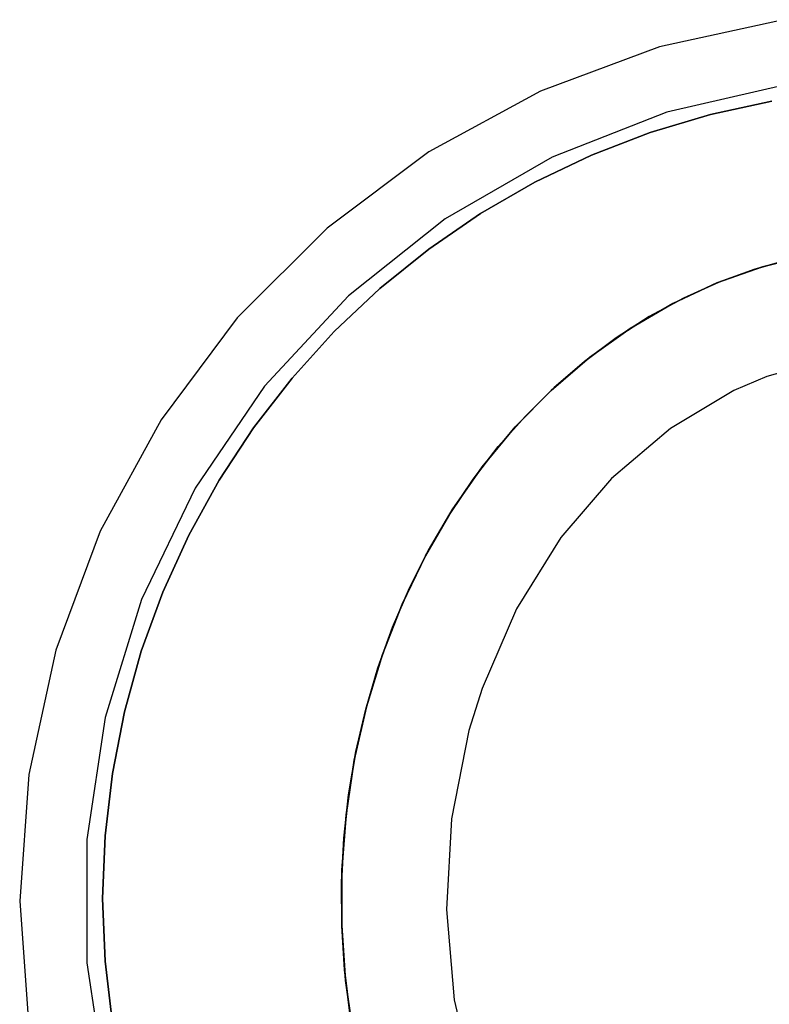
# Model space of a CAD drawing. Extents: x 0.01 to 1.98, y 0.03 to 2.78.
# Tile 26 of 39: x 0.56 to 0.93, y 0.96 to 1.44. Entities that reach past the tile are written whole.
import ezdxf

# ---------------------------------------------------------------- set-up
doc = ezdxf.new("R2010")
doc.units = 0
doc.header["$MEASUREMENT"] = 0
doc.layers.get('0').update_dxf_attribs({"color": 13, "linetype": 'CONTINUOUS'})

# ---------------------------------------------------------------- blocks, each defined once
blk = doc.blocks.new('NATALIE-10724-10723_C_STL_')
at = {"color": 0}
for p, q in [((0.93323, 1.44049, 1.47007), (0.87285, 1.42735, 1.47007)), ((0.93323, 1.44049, 2.02125), (0.87285, 1.42735, 2.02125)), ((0.93323, 1.44049, 2.02125), (0.87285, 1.42735, 2.02125)), ((0.93323, 1.44049, 1.47007), (0.87285, 1.42735, 1.47007)), ((0.87285, 1.42735, 2.02125), (0.81496, 1.40576, 2.02125)), ((0.87285, 1.42735, 1.47007), (0.81496, 1.40576, 1.47007)), ((0.87285, 1.42735, 1.47007), (0.81496, 1.40576, 1.47007)), ((0.87285, 1.42735, 2.02125), (0.81496, 1.40576, 2.02125)), ((0.87285, 1.42735, 1.47007), (0.87285, 1.42735, 2.02125)), ((0.87285, 1.42735, 1.47007), (0.87285, 1.42735, 2.02125)), ((0.93501, 1.40891, 1.4307), (0.87649, 1.39556, 1.4307)), ((0.93501, 1.40891, 2.02125), (0.87649, 1.39556, 2.02125)), ((0.93501, 1.40891, 1.4307), (0.87649, 1.39556, 1.4307)), ((0.93501, 1.40891, 2.02125), (0.87649, 1.39556, 2.02125)), ((0.81496, 1.40576, 2.02125), (0.76072, 1.37615, 2.02125)), ((0.81496, 1.40576, 1.47007), (0.76072, 1.37615, 1.47007)), ((0.81496, 1.40576, 1.47007), (0.76072, 1.37615, 1.47007)), ((0.81496, 1.40576, 2.02125), (0.76072, 1.37615, 2.02125)), ((0.81496, 1.40576, 1.47007), (0.81496, 1.40576, 2.02125)), ((0.81496, 1.40576, 1.47007), (0.81496, 1.40576, 2.02125)), ((0.89762, 1.39441, 2.31697), (0.92746, 1.40087, 2.31697)), ((0.92746, 1.40087, 1.41146), (0.89762, 1.39441, 1.41146)), ((0.89762, 1.39441, 2.31697), (0.92746, 1.40087, 2.31697)), ((0.92746, 1.40087, 1.41146), (0.89762, 1.39441, 1.41146)), ((0.87649, 1.39556, 1.4307), (0.82062, 1.37363, 1.4307)), ((0.87649, 1.39556, 2.02125), (0.82062, 1.37363, 2.02125)), ((0.87649, 1.39556, 1.4307), (0.82062, 1.37363, 1.4307)), ((0.87649, 1.39556, 2.02125), (0.82062, 1.37363, 2.02125)), ((0.86837, 1.38565, 2.31697), (0.89762, 1.39441, 2.31697)), ((0.89762, 1.39441, 1.41146), (0.86837, 1.38565, 1.41146)), ((0.86837, 1.38565, 2.31697), (0.89762, 1.39441, 2.31697)), ((0.89762, 1.39441, 1.41146), (0.86837, 1.38565, 1.41146)), ((0.87649, 1.39556, 2.02125), (0.87649, 1.39556, 1.4307)), ((0.87649, 1.39556, 2.02125), (0.87649, 1.39556, 1.4307)), ((0.89762, 1.39441, 2.31697), (0.89762, 1.39441, 1.41146)), ((0.89762, 1.39441, 2.31697), (0.89762, 1.39441, 1.41146)), ((0.83989, 1.37466, 2.31697), (0.86837, 1.38565, 2.31697)), ((0.86837, 1.38565, 1.41146), (0.83989, 1.37466, 1.41146)), ((0.83989, 1.37466, 2.31697), (0.86837, 1.38565, 2.31697)), ((0.86837, 1.38565, 1.41146), (0.83989, 1.37466, 1.41146)), ((0.86837, 1.38565, 2.31697), (0.86837, 1.38565, 1.41146)), ((0.86837, 1.38565, 2.31697), (0.86837, 1.38565, 1.41146)), ((0.76072, 1.37615, 2.02125), (0.71126, 1.33912, 2.02125)), ((0.76072, 1.37615, 1.47007), (0.71126, 1.33912, 1.47007)), ((0.76072, 1.37615, 1.47007), (0.71126, 1.33912, 1.47007)), ((0.76072, 1.37615, 2.02125), (0.71126, 1.33912, 2.02125)), ((0.76072, 1.37615, 1.47007), (0.76072, 1.37615, 2.02125)), ((0.76072, 1.37615, 1.47007), (0.76072, 1.37615, 2.02125)), ((0.81234, 1.36149, 2.31697), (0.83989, 1.37466, 2.31697)), ((0.83989, 1.37466, 1.41146), (0.81234, 1.36149, 1.41146)), ((0.81234, 1.36149, 2.31697), (0.83989, 1.37466, 2.31697)), ((0.83989, 1.37466, 1.41146), (0.81234, 1.36149, 1.41146)), ((0.83989, 1.37466, 2.31697), (0.83989, 1.37466, 1.41146)), ((0.83989, 1.37466, 2.31697), (0.83989, 1.37466, 1.41146)), ((0.82062, 1.37363, 1.4307), (0.76864, 1.34362, 1.4307)), ((0.82062, 1.37363, 2.02125), (0.76864, 1.34362, 2.02125)), ((0.82062, 1.37363, 1.4307), (0.76864, 1.34362, 1.4307)), ((0.82062, 1.37363, 2.02125), (0.76864, 1.34362, 2.02125)), ((0.82062, 1.37363, 2.02125), (0.82062, 1.37363, 1.4307)), ((0.82062, 1.37363, 2.02125), (0.82062, 1.37363, 1.4307)), ((0.7859, 1.34622, 2.31697), (0.81234, 1.36149, 2.31697)), ((0.81234, 1.36149, 1.41146), (0.7859, 1.34622, 1.41146)), ((0.7859, 1.34622, 2.31697), (0.81234, 1.36149, 2.31697)), ((0.81234, 1.36149, 1.41146), (0.7859, 1.34622, 1.41146)), ((0.81234, 1.36149, 2.31697), (0.81234, 1.36149, 1.41146)), ((0.81234, 1.36149, 2.31697), (0.81234, 1.36149, 1.41146)), ((0.76072, 1.32895, 2.31697), (0.7859, 1.34622, 2.31697)), ((0.7859, 1.34622, 1.41146), (0.76072, 1.32895, 1.41146)), ((0.76072, 1.32895, 2.31697), (0.7859, 1.34622, 2.31697)), ((0.7859, 1.34622, 1.41146), (0.76072, 1.32895, 1.41146)), ((0.7859, 1.34622, 2.31697), (0.7859, 1.34622, 1.41146)), ((0.7859, 1.34622, 2.31697), (0.7859, 1.34622, 1.41146)), ((0.76864, 1.34362, 1.4307), (0.72172, 1.3062, 1.4307)), ((0.76864, 1.34362, 2.02125), (0.72172, 1.3062, 2.02125)), ((0.76864, 1.34362, 1.4307), (0.72172, 1.3062, 1.4307)), ((0.76864, 1.34362, 2.02125), (0.72172, 1.3062, 2.02125)), ((0.76864, 1.34362, 2.02125), (0.76864, 1.34362, 1.4307)), ((0.76864, 1.34362, 2.02125), (0.76864, 1.34362, 1.4307)), ((0.71126, 1.33912, 2.02125), (0.66757, 1.29543, 2.02125)), ((0.71126, 1.33912, 1.47007), (0.66757, 1.29543, 1.47007)), ((0.71126, 1.33912, 1.47007), (0.66757, 1.29543, 1.47007)), ((0.71126, 1.33912, 2.02125), (0.66757, 1.29543, 2.02125)), ((0.71126, 1.33912, 1.47007), (0.71126, 1.33912, 2.02125)), ((0.71126, 1.33912, 1.47007), (0.71126, 1.33912, 2.02125)), ((0.73696, 1.30978, 2.31697), (0.76072, 1.32895, 2.31697)), ((0.76072, 1.32895, 1.41146), (0.73696, 1.30978, 1.41146)), ((0.73696, 1.30978, 2.31697), (0.76072, 1.32895, 2.31697)), ((0.76072, 1.32895, 1.41146), (0.73696, 1.30978, 1.41146)), ((0.76072, 1.32895, 2.31697), (0.76072, 1.32895, 1.41146)), ((0.76072, 1.32895, 2.31697), (0.76072, 1.32895, 1.41146)), ((0.91921, 1.31915, 2.50857), (0.93707, 1.32412, 2.50857)), ((0.93707, 1.32412, 2.32353), (0.91921, 1.31915, 2.32353)), ((0.93707, 1.32412, 2.32353), (0.91921, 1.31915, 2.32353)), ((0.91921, 1.31915, 2.50857), (0.93707, 1.32412, 2.50857)), ((0.94564, 1.32599, 3.59912), (0.92298, 1.32032, 3.59912)), ((0.92298, 1.32032, 2.51644), (0.94564, 1.32599, 2.51644)), ((0.92298, 1.32032, 2.51644), (0.94564, 1.32599, 2.51644)), ((0.94564, 1.32599, 3.59912), (0.92298, 1.32032, 3.59912)), ((0.92298, 1.32032, 3.59912), (0.90081, 1.31245, 3.59912)), ((0.90081, 1.31245, 2.51644), (0.92298, 1.32032, 2.51644)), ((0.90081, 1.31245, 2.51644), (0.92298, 1.32032, 2.51644)), ((0.92298, 1.32032, 3.59912), (0.90081, 1.31245, 3.59912)), ((0.90169, 1.3128, 2.50857), (0.91921, 1.31915, 2.50857)), ((0.91921, 1.31915, 2.32353), (0.90169, 1.3128, 2.32353)), ((0.91921, 1.31915, 2.32353), (0.90169, 1.3128, 2.32353)), ((0.90169, 1.3128, 2.50857), (0.91921, 1.31915, 2.50857)), ((0.91921, 1.31915, 2.50857), (0.91921, 1.31915, 2.32353)), ((0.91921, 1.31915, 2.50857), (0.91921, 1.31915, 2.32353)), ((0.92298, 1.32032, 2.51644), (0.92298, 1.32032, 3.59912)), ((0.92298, 1.32032, 2.51644), (0.92298, 1.32032, 3.59912)), ((0.90081, 1.31245, 3.59912), (0.8793, 1.30242, 3.59912)), ((0.8793, 1.30242, 2.51644), (0.90081, 1.31245, 2.51644)), ((0.8793, 1.30242, 2.51644), (0.90081, 1.31245, 2.51644)), ((0.90081, 1.31245, 3.59912), (0.8793, 1.30242, 3.59912)), ((0.88456, 1.30511, 2.50857), (0.90169, 1.3128, 2.50857)), ((0.90169, 1.3128, 2.32353), (0.88456, 1.30511, 2.32353)), ((0.90169, 1.3128, 2.32353), (0.88456, 1.30511, 2.32353)), ((0.88456, 1.30511, 2.50857), (0.90169, 1.3128, 2.50857)), ((0.90081, 1.31245, 2.51644), (0.90081, 1.31245, 3.59912)), ((0.90081, 1.31245, 2.51644), (0.90081, 1.31245, 3.59912)), ((0.90169, 1.3128, 2.50857), (0.90169, 1.3128, 2.32353)), ((0.90169, 1.3128, 2.50857), (0.90169, 1.3128, 2.32353)), ((0.71475, 1.28883, 2.31697), (0.73696, 1.30978, 2.31697)), ((0.73696, 1.30978, 1.41146), (0.71475, 1.28883, 1.41146)), ((0.71475, 1.28883, 2.31697), (0.73696, 1.30978, 2.31697)), ((0.73696, 1.30978, 1.41146), (0.71475, 1.28883, 1.41146)), ((0.73696, 1.30978, 2.31697), (0.73696, 1.30978, 1.41146)), ((0.73696, 1.30978, 2.31697), (0.73696, 1.30978, 1.41146)), ((0.72172, 1.3062, 1.4307), (0.6809, 1.2622, 1.4307)), ((0.72172, 1.3062, 2.02125), (0.6809, 1.2622, 2.02125)), ((0.72172, 1.3062, 1.4307), (0.6809, 1.2622, 1.4307)), ((0.72172, 1.3062, 2.02125), (0.6809, 1.2622, 2.02125)), ((0.72172, 1.3062, 2.02125), (0.72172, 1.3062, 1.4307)), ((0.72172, 1.3062, 2.02125), (0.72172, 1.3062, 1.4307)), ((0.8793, 1.30242, 3.59912), (0.8586, 1.29032, 3.59912)), ((0.8586, 1.29032, 2.51644), (0.8793, 1.30242, 2.51644)), ((0.8586, 1.29032, 2.51644), (0.8793, 1.30242, 2.51644)), ((0.8793, 1.30242, 3.59912), (0.8586, 1.29032, 3.59912)), ((0.86793, 1.29609, 2.50857), (0.88456, 1.30511, 2.50857)), ((0.88456, 1.30511, 2.32353), (0.86793, 1.29609, 2.32353)), ((0.88456, 1.30511, 2.32353), (0.86793, 1.29609, 2.32353)), ((0.86793, 1.29609, 2.50857), (0.88456, 1.30511, 2.50857)), ((0.8793, 1.30242, 2.51644), (0.8793, 1.30242, 3.59912)), ((0.8793, 1.30242, 2.51644), (0.8793, 1.30242, 3.59912)), ((0.88456, 1.30511, 2.50857), (0.88456, 1.30511, 2.32353)), ((0.88456, 1.30511, 2.50857), (0.88456, 1.30511, 2.32353)), ((0.66757, 1.29543, 2.02125), (0.63054, 1.24596, 2.02125)), ((0.66757, 1.29543, 1.47007), (0.63054, 1.24596, 1.47007)), ((0.66757, 1.29543, 1.47007), (0.63054, 1.24596, 1.47007)), ((0.66757, 1.29543, 2.02125), (0.63054, 1.24596, 2.02125)), ((0.66757, 1.29543, 1.47007), (0.66757, 1.29543, 2.02125)), ((0.66757, 1.29543, 1.47007), (0.66757, 1.29543, 2.02125)), ((0.85184, 1.2858, 2.50857), (0.86793, 1.29609, 2.50857)), ((0.86793, 1.29609, 2.32353), (0.85184, 1.2858, 2.32353)), ((0.86793, 1.29609, 2.32353), (0.85184, 1.2858, 2.32353)), ((0.85184, 1.2858, 2.50857), (0.86793, 1.29609, 2.50857)), ((0.86793, 1.29609, 2.50857), (0.86793, 1.29609, 2.32353)), ((0.86793, 1.29609, 2.50857), (0.86793, 1.29609, 2.32353)), ((0.69423, 1.26622, 2.31697), (0.71475, 1.28883, 2.31697)), ((0.71475, 1.28883, 1.41146), (0.69423, 1.26622, 1.41146)), ((0.69423, 1.26622, 2.31697), (0.71475, 1.28883, 2.31697)), ((0.71475, 1.28883, 1.41146), (0.69423, 1.26622, 1.41146)), ((0.71475, 1.28883, 2.31697), (0.71475, 1.28883, 1.41146)), ((0.71475, 1.28883, 2.31697), (0.71475, 1.28883, 1.41146)), ((0.8586, 1.29032, 3.59912), (0.83885, 1.27622, 3.59912)), ((0.83885, 1.27622, 2.51644), (0.8586, 1.29032, 2.51644)), ((0.83885, 1.27622, 2.51644), (0.8586, 1.29032, 2.51644)), ((0.8586, 1.29032, 3.59912), (0.83885, 1.27622, 3.59912)), ((0.8586, 1.29032, 2.51644), (0.8586, 1.29032, 3.59912)), ((0.8586, 1.29032, 2.51644), (0.8586, 1.29032, 3.59912)), ((0.83639, 1.27427, 2.50857), (0.85184, 1.2858, 2.50857)), ((0.85184, 1.2858, 2.32353), (0.83639, 1.27427, 2.32353)), ((0.85184, 1.2858, 2.32353), (0.83639, 1.27427, 2.32353)), ((0.83639, 1.27427, 2.50857), (0.85184, 1.2858, 2.50857)), ((0.85184, 1.2858, 2.50857), (0.85184, 1.2858, 2.32353)), ((0.85184, 1.2858, 2.50857), (0.85184, 1.2858, 2.32353)), ((0.83885, 1.27622, 3.59912), (0.8202, 1.26023, 3.59912)), ((0.8202, 1.26023, 2.51644), (0.83885, 1.27622, 2.51644)), ((0.8202, 1.26023, 2.51644), (0.83885, 1.27622, 2.51644)), ((0.83885, 1.27622, 3.59912), (0.8202, 1.26023, 3.59912)), ((0.82164, 1.26157, 2.50857), (0.83639, 1.27427, 2.50857)), ((0.83639, 1.27427, 2.32353), (0.82164, 1.26157, 2.32353)), ((0.83639, 1.27427, 2.32353), (0.82164, 1.26157, 2.32353)), ((0.82164, 1.26157, 2.50857), (0.83639, 1.27427, 2.50857)), ((0.83639, 1.27427, 2.50857), (0.83639, 1.27427, 2.32353)), ((0.83639, 1.27427, 2.50857), (0.83639, 1.27427, 2.32353)), ((0.83885, 1.27622, 2.51644), (0.83885, 1.27622, 3.59912)), ((0.83885, 1.27622, 2.51644), (0.83885, 1.27622, 3.59912)), ((0.95813, 1.27627, 2.51644), (0.92511, 1.26702, 2.51644)), ((0.67553, 1.24209, 2.31697), (0.69423, 1.26622, 2.31697)), ((0.69423, 1.26622, 1.41146), (0.67553, 1.24209, 1.41146)), ((0.67553, 1.24209, 2.31697), (0.69423, 1.26622, 2.31697)), ((0.69423, 1.26622, 1.41146), (0.67553, 1.24209, 1.41146)), ((0.69423, 1.26622, 2.31697), (0.69423, 1.26622, 1.41146)), ((0.69423, 1.26622, 2.31697), (0.69423, 1.26622, 1.41146)), ((0.92511, 1.26702, 2.51644), (0.90905, 1.26011, 2.51644)), ((0.6809, 1.2622, 1.4307), (0.64709, 1.21261, 1.4307)), ((0.6809, 1.2622, 2.02125), (0.64709, 1.21261, 2.02125)), ((0.6809, 1.2622, 1.4307), (0.64709, 1.21261, 1.4307)), ((0.6809, 1.2622, 2.02125), (0.64709, 1.21261, 2.02125)), ((0.6809, 1.2622, 2.02125), (0.6809, 1.2622, 1.4307)), ((0.6809, 1.2622, 2.02125), (0.6809, 1.2622, 1.4307)), ((0.8202, 1.26023, 3.59912), (0.80278, 1.24246, 3.59912)), ((0.80278, 1.24246, 2.51644), (0.8202, 1.26023, 2.51644)), ((0.80278, 1.24246, 2.51644), (0.8202, 1.26023, 2.51644)), ((0.8202, 1.26023, 3.59912), (0.80278, 1.24246, 3.59912)), ((0.80766, 1.24775, 2.50857), (0.82164, 1.26157, 2.50857)), ((0.82164, 1.26157, 2.32353), (0.80766, 1.24775, 2.32353)), ((0.82164, 1.26157, 2.32353), (0.80766, 1.24775, 2.32353)), ((0.80766, 1.24775, 2.50857), (0.82164, 1.26157, 2.50857)), ((0.8202, 1.26023, 2.51644), (0.8202, 1.26023, 3.59912)), ((0.8202, 1.26023, 2.51644), (0.8202, 1.26023, 3.59912)), ((0.82164, 1.26157, 2.50857), (0.82164, 1.26157, 2.32353)), ((0.82164, 1.26157, 2.50857), (0.82164, 1.26157, 2.32353)), ((0.90905, 1.26011, 2.51644), (0.8782, 1.24173, 2.51644)), ((0.63054, 1.24596, 2.02125), (0.60092, 1.19173, 2.02125)), ((0.63054, 1.24596, 1.47007), (0.60092, 1.19173, 1.47007)), ((0.63054, 1.24596, 1.47007), (0.60092, 1.19173, 1.47007)), ((0.63054, 1.24596, 2.02125), (0.60092, 1.19173, 2.02125)), ((0.63054, 1.24596, 1.47007), (0.63054, 1.24596, 2.02125)), ((0.63054, 1.24596, 1.47007), (0.63054, 1.24596, 2.02125)), ((0.7945, 1.23286, 2.50857), (0.80766, 1.24775, 2.50857)), ((0.80766, 1.24775, 2.32353), (0.7945, 1.23286, 2.32353)), ((0.80766, 1.24775, 2.32353), (0.7945, 1.23286, 2.32353)), ((0.7945, 1.23286, 2.50857), (0.80766, 1.24775, 2.50857)), ((0.80766, 1.24775, 2.50857), (0.80766, 1.24775, 2.32353)), ((0.80766, 1.24775, 2.50857), (0.80766, 1.24775, 2.32353)), ((0.65875, 1.21658, 2.31697), (0.67553, 1.24209, 2.31697)), ((0.67553, 1.24209, 1.41146), (0.65875, 1.21658, 1.41146)), ((0.65875, 1.21658, 2.31697), (0.67553, 1.24209, 2.31697)), ((0.67553, 1.24209, 1.41146), (0.65875, 1.21658, 1.41146)), ((0.67553, 1.24209, 2.31697), (0.67553, 1.24209, 1.41146)), ((0.67553, 1.24209, 2.31697), (0.67553, 1.24209, 1.41146)), ((0.80278, 1.24246, 3.59912), (0.78671, 1.22304, 3.59912)), ((0.78671, 1.22304, 2.51644), (0.80278, 1.24246, 2.51644)), ((0.78671, 1.22304, 2.51644), (0.80278, 1.24246, 2.51644)), ((0.80278, 1.24246, 3.59912), (0.78671, 1.22304, 3.59912)), ((0.80278, 1.24246, 2.51644), (0.80278, 1.24246, 3.59912)), ((0.80278, 1.24246, 2.51644), (0.80278, 1.24246, 3.59912)), ((0.8782, 1.24173, 2.51644), (0.84956, 1.21743, 2.51644)), ((0.78223, 1.21699, 2.50857), (0.7945, 1.23286, 2.50857)), ((0.7945, 1.23286, 2.32353), (0.78223, 1.21699, 2.32353)), ((0.7945, 1.23286, 2.32353), (0.78223, 1.21699, 2.32353)), ((0.78223, 1.21699, 2.50857), (0.7945, 1.23286, 2.50857)), ((0.7945, 1.23286, 2.50857), (0.7945, 1.23286, 2.32353)), ((0.7945, 1.23286, 2.50857), (0.7945, 1.23286, 2.32353)), ((0.78671, 1.22304, 3.59912), (0.77212, 1.20211, 3.59912)), ((0.77212, 1.20211, 2.51644), (0.78671, 1.22304, 2.51644)), ((0.77212, 1.20211, 2.51644), (0.78671, 1.22304, 2.51644)), ((0.78671, 1.22304, 3.59912), (0.77212, 1.20211, 3.59912)), ((0.78671, 1.22304, 2.51644), (0.78671, 1.22304, 3.59912)), ((0.78671, 1.22304, 2.51644), (0.78671, 1.22304, 3.59912)), ((0.644, 1.18985, 2.31697), (0.65875, 1.21658, 2.31697)), ((0.65875, 1.21658, 1.41146), (0.644, 1.18985, 1.41146)), ((0.644, 1.18985, 2.31697), (0.65875, 1.21658, 2.31697)), ((0.65875, 1.21658, 1.41146), (0.644, 1.18985, 1.41146)), ((0.65875, 1.21658, 2.31697), (0.65875, 1.21658, 1.41146)), ((0.65875, 1.21658, 2.31697), (0.65875, 1.21658, 1.41146)), ((0.7709, 1.20019, 2.50857), (0.78223, 1.21699, 2.50857)), ((0.78223, 1.21699, 2.32353), (0.7709, 1.20019, 2.32353)), ((0.78223, 1.21699, 2.32353), (0.7709, 1.20019, 2.32353)), ((0.7709, 1.20019, 2.50857), (0.78223, 1.21699, 2.50857)), ((0.78223, 1.21699, 2.50857), (0.78223, 1.21699, 2.32353)), ((0.78223, 1.21699, 2.50857), (0.78223, 1.21699, 2.32353)), ((0.84956, 1.21743, 2.51644), (0.82489, 1.18861, 2.51644)), ((0.64709, 1.21261, 1.4307), (0.62104, 1.15854, 1.4307)), ((0.64709, 1.21261, 2.02125), (0.62104, 1.15854, 2.02125)), ((0.64709, 1.21261, 1.4307), (0.62104, 1.15854, 1.4307)), ((0.64709, 1.21261, 2.02125), (0.62104, 1.15854, 2.02125)), ((0.64709, 1.21261, 2.02125), (0.64709, 1.21261, 1.4307)), ((0.64709, 1.21261, 2.02125), (0.64709, 1.21261, 1.4307)), ((0.77212, 1.20211, 3.59912), (0.7591, 1.17982, 3.59912)), ((0.7591, 1.17982, 2.51644), (0.77212, 1.20211, 2.51644)), ((0.7591, 1.17982, 2.51644), (0.77212, 1.20211, 2.51644)), ((0.77212, 1.20211, 3.59912), (0.7591, 1.17982, 3.59912)), ((0.77212, 1.20211, 2.51644), (0.77212, 1.20211, 3.59912)), ((0.77212, 1.20211, 2.51644), (0.77212, 1.20211, 3.59912)), ((0.76057, 1.18255, 2.50857), (0.7709, 1.20019, 2.50857)), ((0.7709, 1.20019, 2.32353), (0.76057, 1.18255, 2.32353)), ((0.7709, 1.20019, 2.32353), (0.76057, 1.18255, 2.32353)), ((0.76057, 1.18255, 2.50857), (0.7709, 1.20019, 2.50857)), ((0.7709, 1.20019, 2.50857), (0.7709, 1.20019, 2.32353)), ((0.7709, 1.20019, 2.50857), (0.7709, 1.20019, 2.32353)), ((0.60092, 1.19173, 2.02125), (0.57933, 1.13384, 2.02125)), ((0.60092, 1.19173, 1.47007), (0.57933, 1.13384, 1.47007)), ((0.60092, 1.19173, 2.02125), (0.57933, 1.13384, 2.02125)), ((0.60092, 1.19173, 1.47007), (0.57933, 1.13384, 1.47007)), ((0.60092, 1.19173, 1.47007), (0.60092, 1.19173, 2.02125)), ((0.60092, 1.19173, 1.47007), (0.60092, 1.19173, 2.02125)), ((0.63136, 1.16205, 2.31697), (0.644, 1.18985, 2.31697)), ((0.644, 1.18985, 1.41146), (0.63136, 1.16205, 1.41146)), ((0.63136, 1.16205, 2.31697), (0.644, 1.18985, 2.31697)), ((0.644, 1.18985, 1.41146), (0.63136, 1.16205, 1.41146)), ((0.644, 1.18985, 2.31697), (0.644, 1.18985, 1.41146)), ((0.644, 1.18985, 2.31697), (0.644, 1.18985, 1.41146)), ((0.82489, 1.18861, 2.51644), (0.80339, 1.15404, 2.51644)), ((0.7591, 1.17982, 3.59912), (0.74775, 1.15633, 3.59912)), ((0.74775, 1.15633, 2.51644), (0.7591, 1.17982, 2.51644)), ((0.74775, 1.15633, 2.51644), (0.7591, 1.17982, 2.51644)), ((0.7591, 1.17982, 3.59912), (0.74775, 1.15633, 3.59912)), ((0.75128, 1.16414, 2.50857), (0.76057, 1.18255, 2.50857)), ((0.76057, 1.18255, 2.32353), (0.75128, 1.16414, 2.32353)), ((0.76057, 1.18255, 2.32353), (0.75128, 1.16414, 2.32353)), ((0.75128, 1.16414, 2.50857), (0.76057, 1.18255, 2.50857)), ((0.7591, 1.17982, 2.51644), (0.7591, 1.17982, 3.59912)), ((0.7591, 1.17982, 2.51644), (0.7591, 1.17982, 3.59912)), ((0.76057, 1.18255, 2.50857), (0.76057, 1.18255, 2.32353)), ((0.76057, 1.18255, 2.50857), (0.76057, 1.18255, 2.32353)), ((0.74307, 1.14506, 2.50857), (0.75128, 1.16414, 2.50857)), ((0.75128, 1.16414, 2.32353), (0.74307, 1.14506, 2.32353)), ((0.75128, 1.16414, 2.32353), (0.74307, 1.14506, 2.32353)), ((0.74307, 1.14506, 2.50857), (0.75128, 1.16414, 2.50857)), ((0.75128, 1.16414, 2.50857), (0.75128, 1.16414, 2.32353)), ((0.75128, 1.16414, 2.50857), (0.75128, 1.16414, 2.32353)), ((0.62092, 1.13336, 2.31697), (0.63136, 1.16205, 2.31697)), ((0.63136, 1.16205, 1.41146), (0.62092, 1.13336, 1.41146)), ((0.62092, 1.13336, 2.31697), (0.63136, 1.16205, 2.31697)), ((0.63136, 1.16205, 1.41146), (0.62092, 1.13336, 1.41146)), ((0.63136, 1.16205, 2.31697), (0.63136, 1.16205, 1.41146)), ((0.63136, 1.16205, 2.31697), (0.63136, 1.16205, 1.41146)), ((0.62104, 1.15854, 1.4307), (0.60335, 1.10118, 1.4307)), ((0.62104, 1.15854, 2.02125), (0.60335, 1.10118, 2.02125)), ((0.62104, 1.15854, 1.4307), (0.60335, 1.10118, 1.4307)), ((0.62104, 1.15854, 2.02125), (0.60335, 1.10118, 2.02125)), ((0.62104, 1.15854, 2.02125), (0.62104, 1.15854, 1.4307)), ((0.62104, 1.15854, 2.02125), (0.62104, 1.15854, 1.4307)), ((0.74775, 1.15633, 3.59912), (0.73815, 1.1318, 3.59912)), ((0.73815, 1.1318, 2.51644), (0.74775, 1.15633, 2.51644)), ((0.73815, 1.1318, 2.51644), (0.74775, 1.15633, 2.51644)), ((0.74775, 1.15633, 3.59912), (0.73815, 1.1318, 3.59912)), ((0.74775, 1.15633, 2.51644), (0.74775, 1.15633, 3.59912)), ((0.74775, 1.15633, 2.51644), (0.74775, 1.15633, 3.59912)), ((0.80339, 1.15404, 2.51644), (0.78659, 1.11526, 2.51644)), ((0.73598, 1.12537, 2.50857), (0.74307, 1.14506, 2.50857)), ((0.74307, 1.14506, 2.32353), (0.73598, 1.12537, 2.32353)), ((0.74307, 1.14506, 2.32353), (0.73598, 1.12537, 2.32353)), ((0.73598, 1.12537, 2.50857), (0.74307, 1.14506, 2.50857)), ((0.74307, 1.14506, 2.50857), (0.74307, 1.14506, 2.32353)), ((0.74307, 1.14506, 2.50857), (0.74307, 1.14506, 2.32353)), ((0.57933, 1.13384, 2.02125), (0.5662, 1.07346, 2.02125)), ((0.57933, 1.13384, 1.47007), (0.5662, 1.07346, 1.47007)), ((0.57933, 1.13384, 1.47007), (0.5662, 1.07346, 1.47007)), ((0.57933, 1.13384, 2.02125), (0.5662, 1.07346, 2.02125)), ((0.57933, 1.13384, 1.47007), (0.57933, 1.13384, 2.02125)), ((0.57933, 1.13384, 1.47007), (0.57933, 1.13384, 2.02125)), ((0.61273, 1.10395, 2.31697), (0.62092, 1.13336, 2.31697)), ((0.62092, 1.13336, 1.41146), (0.61273, 1.10395, 1.41146)), ((0.61273, 1.10395, 2.31697), (0.62092, 1.13336, 2.31697)), ((0.62092, 1.13336, 1.41146), (0.61273, 1.10395, 1.41146)), ((0.62092, 1.13336, 2.31697), (0.62092, 1.13336, 1.41146)), ((0.62092, 1.13336, 2.31697), (0.62092, 1.13336, 1.41146)), ((0.73815, 1.1318, 3.59912), (0.73037, 1.10642, 3.59912)), ((0.73037, 1.10642, 2.51644), (0.73815, 1.1318, 2.51644)), ((0.73037, 1.10642, 2.51644), (0.73815, 1.1318, 2.51644)), ((0.73815, 1.1318, 3.59912), (0.73037, 1.10642, 3.59912)), ((0.73815, 1.1318, 2.51644), (0.73815, 1.1318, 3.59912)), ((0.73815, 1.1318, 2.51644), (0.73815, 1.1318, 3.59912)), ((0.73004, 1.10517, 2.50857), (0.73598, 1.12537, 2.50857)), ((0.73598, 1.12537, 2.32353), (0.73004, 1.10517, 2.32353)), ((0.73598, 1.12537, 2.32353), (0.73004, 1.10517, 2.32353)), ((0.73004, 1.10517, 2.50857), (0.73598, 1.12537, 2.50857)), ((0.73598, 1.12537, 2.50857), (0.73598, 1.12537, 2.32353)), ((0.73598, 1.12537, 2.50857), (0.73598, 1.12537, 2.32353)), ((0.78659, 1.11526, 2.51644), (0.78026, 1.09481, 2.51644)), ((0.73037, 1.10642, 3.59912), (0.72447, 1.08037, 3.59912)), ((0.72447, 1.08037, 2.51644), (0.73037, 1.10642, 2.51644)), ((0.72447, 1.08037, 2.51644), (0.73037, 1.10642, 2.51644)), ((0.73037, 1.10642, 3.59912), (0.72447, 1.08037, 3.59912)), ((0.73037, 1.10642, 2.51644), (0.73037, 1.10642, 3.59912)), ((0.73037, 1.10642, 2.51644), (0.73037, 1.10642, 3.59912)), ((0.60685, 1.07399, 2.31697), (0.61273, 1.10395, 2.31697)), ((0.61273, 1.10395, 1.41146), (0.60685, 1.07399, 1.41146)), ((0.60685, 1.07399, 2.31697), (0.61273, 1.10395, 2.31697)), ((0.61273, 1.10395, 1.41146), (0.60685, 1.07399, 1.41146)), ((0.61273, 1.10395, 2.31697), (0.61273, 1.10395, 1.41146)), ((0.61273, 1.10395, 2.31697), (0.61273, 1.10395, 1.41146)), ((0.72528, 1.08456, 2.50857), (0.73004, 1.10517, 2.50857)), ((0.73004, 1.10517, 2.32353), (0.72528, 1.08456, 2.32353)), ((0.73004, 1.10517, 2.32353), (0.72528, 1.08456, 2.32353)), ((0.72528, 1.08456, 2.50857), (0.73004, 1.10517, 2.50857)), ((0.73004, 1.10517, 2.50857), (0.73004, 1.10517, 2.32353)), ((0.73004, 1.10517, 2.50857), (0.73004, 1.10517, 2.32353)), ((0.60335, 1.10118, 1.4307), (0.59441, 1.04183, 1.4307)), ((0.60335, 1.10118, 2.02125), (0.59441, 1.04183, 2.02125)), ((0.60335, 1.10118, 1.4307), (0.59441, 1.04183, 1.4307)), ((0.60335, 1.10118, 2.02125), (0.59441, 1.04183, 2.02125)), ((0.60335, 1.10118, 2.02125), (0.60335, 1.10118, 1.4307)), ((0.60335, 1.10118, 2.02125), (0.60335, 1.10118, 1.4307)), ((0.78026, 1.09481, 2.51644), (0.77181, 1.05189, 2.51644)), ((0.72172, 1.06362, 2.50857), (0.72528, 1.08456, 2.50857)), ((0.72528, 1.08456, 2.32353), (0.72172, 1.06362, 2.32353)), ((0.72528, 1.08456, 2.32353), (0.72172, 1.06362, 2.32353)), ((0.72172, 1.06362, 2.50857), (0.72528, 1.08456, 2.50857)), ((0.72528, 1.08456, 2.50857), (0.72528, 1.08456, 2.32353)), ((0.72528, 1.08456, 2.50857), (0.72528, 1.08456, 2.32353)), ((0.72447, 1.08037, 3.59912), (0.72048, 1.05383, 3.59912)), ((0.72048, 1.05383, 2.51644), (0.72447, 1.08037, 2.51644)), ((0.72048, 1.05383, 2.51644), (0.72447, 1.08037, 2.51644)), ((0.72447, 1.08037, 3.59912), (0.72048, 1.05383, 3.59912)), ((0.72447, 1.08037, 2.51644), (0.72447, 1.08037, 3.59912)), ((0.72447, 1.08037, 2.51644), (0.72447, 1.08037, 3.59912)), ((0.5662, 1.07346, 2.02125), (0.56179, 1.01183, 2.02125)), ((0.5662, 1.07346, 1.47007), (0.56179, 1.01183, 1.47007)), ((0.5662, 1.07346, 1.47007), (0.56179, 1.01183, 1.47007)), ((0.5662, 1.07346, 2.02125), (0.56179, 1.01183, 2.02125)), ((0.5662, 1.07346, 1.47007), (0.5662, 1.07346, 2.02125)), ((0.5662, 1.07346, 1.47007), (0.5662, 1.07346, 2.02125)), ((0.60331, 1.04366, 2.31697), (0.60685, 1.07399, 2.31697)), ((0.60685, 1.07399, 1.41146), (0.60331, 1.04366, 1.41146)), ((0.60331, 1.04366, 2.31697), (0.60685, 1.07399, 2.31697)), ((0.60685, 1.07399, 1.41146), (0.60331, 1.04366, 1.41146)), ((0.60685, 1.07399, 2.31697), (0.60685, 1.07399, 1.41146)), ((0.60685, 1.07399, 2.31697), (0.60685, 1.07399, 1.41146)), ((0.71938, 1.04246, 2.50857), (0.72172, 1.06362, 2.50857)), ((0.72172, 1.06362, 2.32353), (0.71938, 1.04246, 2.32353)), ((0.72172, 1.06362, 2.32353), (0.71938, 1.04246, 2.32353)), ((0.71938, 1.04246, 2.50857), (0.72172, 1.06362, 2.50857)), ((0.72172, 1.06362, 2.50857), (0.72172, 1.06362, 2.32353)), ((0.72172, 1.06362, 2.50857), (0.72172, 1.06362, 2.32353)), ((0.72048, 1.05383, 3.59912), (0.71844, 1.02699, 3.59912)), ((0.71844, 1.02699, 2.51644), (0.72048, 1.05383, 2.51644)), ((0.71844, 1.02699, 2.51644), (0.72048, 1.05383, 2.51644)), ((0.72048, 1.05383, 3.59912), (0.71844, 1.02699, 3.59912)), ((0.72048, 1.05383, 2.51644), (0.72048, 1.05383, 3.59912)), ((0.72048, 1.05383, 2.51644), (0.72048, 1.05383, 3.59912)), ((0.77181, 1.05189, 2.51644), (0.76937, 1.00774, 2.51644)), ((0.59441, 1.04183, 1.4307), (0.59441, 0.98182, 1.4307)), ((0.59441, 1.04183, 2.02125), (0.59441, 1.04183, 1.4307)), ((0.59441, 1.04183, 2.02125), (0.59441, 0.98182, 2.02125)), ((0.59441, 1.04183, 1.4307), (0.59441, 0.98182, 1.4307)), ((0.59441, 1.04183, 2.02125), (0.59441, 1.04183, 1.4307)), ((0.59441, 1.04183, 2.02125), (0.59441, 0.98182, 2.02125)), ((0.60212, 1.01316, 2.31697), (0.60331, 1.04366, 2.31697)), ((0.60331, 1.04366, 1.41146), (0.60212, 1.01316, 1.41146)), ((0.60212, 1.01316, 2.31697), (0.60331, 1.04366, 2.31697)), ((0.60331, 1.04366, 1.41146), (0.60212, 1.01316, 1.41146)), ((0.60331, 1.04366, 2.31697), (0.60331, 1.04366, 1.41146)), ((0.60331, 1.04366, 2.31697), (0.60331, 1.04366, 1.41146)), ((0.71826, 1.02115, 2.50857), (0.71938, 1.04246, 2.50857)), ((0.71938, 1.04246, 2.32353), (0.71826, 1.02115, 2.32353)), ((0.71938, 1.04246, 2.32353), (0.71826, 1.02115, 2.32353)), ((0.71826, 1.02115, 2.50857), (0.71938, 1.04246, 2.50857)), ((0.71938, 1.04246, 2.50857), (0.71938, 1.04246, 2.32353)), ((0.71938, 1.04246, 2.50857), (0.71938, 1.04246, 2.32353)), ((0.71844, 1.02699, 3.59912), (0.71836, 1.00005, 3.59912)), ((0.71836, 1.00005, 2.51644), (0.71844, 1.02699, 2.51644)), ((0.71836, 1.00005, 2.51644), (0.71844, 1.02699, 2.51644)), ((0.71844, 1.02699, 3.59912), (0.71836, 1.00005, 3.59912)), ((0.71844, 1.02699, 2.51644), (0.71844, 1.02699, 3.59912)), ((0.71844, 1.02699, 2.51644), (0.71844, 1.02699, 3.59912)), ((0.71837, 0.99981, 2.50857), (0.71826, 1.02115, 2.50857)), ((0.71826, 1.02115, 2.50857), (0.71826, 1.02115, 2.32353)), ((0.71826, 1.02115, 2.32353), (0.71837, 0.99981, 2.32353)), ((0.71826, 1.02115, 2.50857), (0.71826, 1.02115, 2.32353)), ((0.71826, 1.02115, 2.32353), (0.71837, 0.99981, 2.32353)), ((0.71837, 0.99981, 2.50857), (0.71826, 1.02115, 2.50857)), ((0.56179, 1.01183, 2.02125), (0.5662, 0.95019, 2.02125)), ((0.56179, 1.01183, 1.47007), (0.5662, 0.95019, 1.47007)), ((0.56179, 1.01183, 1.47007), (0.56179, 1.01183, 2.02125)), ((0.56179, 1.01183, 1.47007), (0.5662, 0.95019, 1.47007)), ((0.56179, 1.01183, 2.02125), (0.5662, 0.95019, 2.02125)), ((0.56179, 1.01183, 1.47007), (0.56179, 1.01183, 2.02125)), ((0.60331, 0.98265, 2.31697), (0.60212, 1.01316, 2.31697)), ((0.60212, 1.01316, 2.31697), (0.60212, 1.01316, 1.41146)), ((0.60212, 1.01316, 1.41146), (0.60331, 0.98265, 1.41146)), ((0.60212, 1.01316, 2.31697), (0.60212, 1.01316, 1.41146)), ((0.60331, 0.98265, 2.31697), (0.60212, 1.01316, 2.31697)), ((0.60212, 1.01316, 1.41146), (0.60331, 0.98265, 1.41146)), ((0.76937, 1.00774, 2.51644), (0.77309, 0.96388, 2.51644)), ((0.71836, 1.00005, 3.59912), (0.72025, 0.97319, 3.59912)), ((0.72025, 0.97319, 2.51644), (0.71836, 1.00005, 2.51644)), ((0.71836, 1.00005, 2.51644), (0.71836, 1.00005, 3.59912)), ((0.72025, 0.97319, 2.51644), (0.71836, 1.00005, 2.51644)), ((0.71836, 1.00005, 3.59912), (0.72025, 0.97319, 3.59912)), ((0.71836, 1.00005, 2.51644), (0.71836, 1.00005, 3.59912)), ((0.71971, 0.97853, 2.50857), (0.71837, 0.99981, 2.50857)), ((0.71837, 0.99981, 2.50857), (0.71837, 0.99981, 2.32353)), ((0.71837, 0.99981, 2.32353), (0.71971, 0.97853, 2.32353)), ((0.71837, 0.99981, 2.50857), (0.71837, 0.99981, 2.32353)), ((0.71837, 0.99981, 2.32353), (0.71971, 0.97853, 2.32353)), ((0.71971, 0.97853, 2.50857), (0.71837, 0.99981, 2.50857)), ((0.59441, 0.98182, 1.4307), (0.60335, 0.92247, 1.4307)), ((0.59441, 0.98182, 2.02125), (0.59441, 0.98182, 1.4307)), ((0.59441, 0.98182, 2.02125), (0.60335, 0.92247, 2.02125)), ((0.59441, 0.98182, 1.4307), (0.60335, 0.92247, 1.4307)), ((0.59441, 0.98182, 2.02125), (0.59441, 0.98182, 1.4307)), ((0.59441, 0.98182, 2.02125), (0.60335, 0.92247, 2.02125)), ((0.60685, 0.95232, 2.31697), (0.60331, 0.98265, 2.31697)), ((0.60331, 0.98265, 2.31697), (0.60331, 0.98265, 1.41146)), ((0.60331, 0.98265, 1.41146), (0.60685, 0.95232, 1.41146)), ((0.60331, 0.98265, 2.31697), (0.60331, 0.98265, 1.41146)), ((0.60685, 0.95232, 2.31697), (0.60331, 0.98265, 2.31697)), ((0.60331, 0.98265, 1.41146), (0.60685, 0.95232, 1.41146)), ((0.72228, 0.9574, 2.50857), (0.71971, 0.97853, 2.50857)), ((0.71971, 0.97853, 2.50857), (0.71971, 0.97853, 2.32353)), ((0.71971, 0.97853, 2.32353), (0.72228, 0.9574, 2.32353)), ((0.71971, 0.97853, 2.50857), (0.71971, 0.97853, 2.32353)), ((0.71971, 0.97853, 2.32353), (0.72228, 0.9574, 2.32353)), ((0.72228, 0.9574, 2.50857), (0.71971, 0.97853, 2.50857)), ((0.72025, 0.97319, 3.59912), (0.72408, 0.94662, 3.59912)), ((0.72408, 0.94662, 2.51644), (0.72025, 0.97319, 2.51644)), ((0.72025, 0.97319, 2.51644), (0.72025, 0.97319, 3.59912)), ((0.72408, 0.94662, 2.51644), (0.72025, 0.97319, 2.51644)), ((0.72025, 0.97319, 3.59912), (0.72408, 0.94662, 3.59912)), ((0.72025, 0.97319, 2.51644), (0.72025, 0.97319, 3.59912)), ((0.77309, 0.96388, 2.51644), (0.78283, 0.92112, 2.51644))]:
    blk.add_line(p, q, dxfattribs=at)

msp = doc.modelspace()

# ---------------------------------------------------------------- block references
at = {"color": 0}
msp.add_blockref('NATALIE-10724-10723_C_STL_', (0, 0), dxfattribs=at)

doc.saveas('drawing.dxf')
